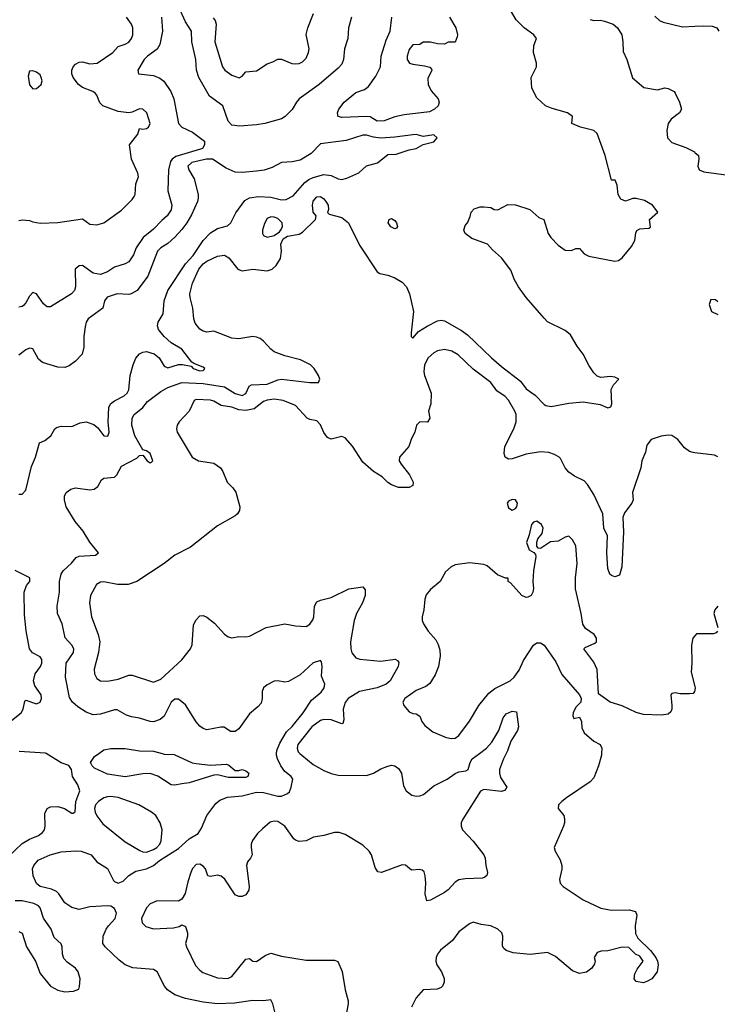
# Model space of a CAD drawing. Header units: inches. Extents: x 1384664 to 1536621, y 460766 to 646467.
# Tile 155 of 256: x 1456196 to 1460127, y 508587 to 514135. Entities that reach past the tile are written whole.
import ezdxf

# ---------------------------------------------------------------- set-up
doc = ezdxf.new("R2010")
doc.units = ezdxf.units.IN
doc.header["$MEASUREMENT"] = 0
for name, color, linetype in [('B4550', 7, 'Continuous'), ('B4551', 7, 'Continuous'), ('B4561', 7, 'Continuous')]:
    doc.layers.add(name, color=color, linetype=linetype)

msp = doc.modelspace()

# ---------------------------------------------------------------- linework, layer by layer
at = {"layer": 'B4550', "color": 5}
for points, elevation in [([(1456130, 509418.7), (1456210, 509493.9), (1456250, 509517.9), (1456301.6, 509538.4), (1456324.9, 509555.1), (1456335.5, 509570), (1456339.2, 509590), (1456337.2, 509662.8), (1456350.3, 509689.7), (1456370, 509700.5), (1456410, 509701.8), (1456447.3, 509690), (1456490, 509663.1), (1456496.3, 509663.7), (1456508.4, 509671.6), (1456511.6, 509730), (1456535.1, 509790), (1456523.9, 509823.9), (1456493.7, 509870), (1456487.3, 509910), (1456472.5, 509932.5), (1456430, 509947.8), (1456344, 510000)], 620), ([(1457637.6, 508530), (1457621.6, 508590), (1457610, 508613), (1457570, 508606.4), (1457510, 508609.1), (1457405.8, 508594.2), (1457310, 508588.7), (1457230, 508598.5), (1457130, 508620.1), (1457070, 508640.2), (1457028.9, 508668.9), (1457011.6, 508690), (1456970.2, 508770), (1456950, 508783.6), (1456833.3, 508793.3), (1456790, 508808.9), (1456755.4, 508835.4), (1456676.5, 508910), (1456664.4, 508930), (1456665.8, 508970), (1456682.4, 509010), (1456695.6, 509030), (1456734.2, 509070), (1456740.3, 509100.3), (1456730, 509127.7), (1456710, 509139.3), (1456690, 509142), (1456590, 509136.9), (1456530, 509121.8), (1456490, 509132.1), (1456450, 509159), (1456416.2, 509210), (1456402.6, 509222.6), (1456375, 509235), (1456310.4, 509250), (1456290, 509266.9), (1456271.4, 509310), (1456267.1, 509350), (1456274.4, 509370), (1456300.4, 509399.6), (1456366.4, 509430), (1456430, 509445.7), (1456510, 509451.8), (1456542, 509450), (1456598.4, 509430), (1456629.6, 509390), (1456690, 509352.1), (1456725, 509285), (1456730, 509278.4), (1456750.3, 509269.7), (1456778.3, 509281.7), (1456810, 509312.3), (1456850, 509338), (1456910, 509349.7), (1456950, 509369.7), (1456983.5, 509396.5), (1457090, 509465.6), (1457150, 509519.8), (1457200.5, 509550), (1457219.9, 509580.1), (1457250.4, 509650), (1457301.6, 509718.4), (1457323.2, 509736.8), (1457366.1, 509753.9), (1457450, 509762.4), (1457530, 509782.7), (1457570, 509779.6), (1457650, 509759.5), (1457670, 509760.1), (1457705.3, 509774.7), (1457715.1, 509784.9), (1457725.9, 509810), (1457734.9, 509854.9), (1457725.8, 509870), (1457690, 509898.3), (1457667.8, 509930), (1457648, 509970), (1457643, 509990), (1457643.2, 510000)], 640), ([(1456997.5, 510000), (1457010, 509996.5), (1457066.1, 509993.9), (1457168, 509948), (1457190, 509943.5), (1457270, 509934.7), (1457360.5, 509940.5), (1457374.4, 509934.4), (1457410, 509905.3), (1457430, 509904.2), (1457450, 509910.7), (1457470, 509903.1), (1457486, 509890), (1457482, 509870), (1457470, 509865.1), (1457370, 509864.9), (1457310, 509879.4), (1457290, 509877.5), (1457150, 509834.8), (1457110, 509828.5), (1457070, 509822.3), (1457050, 509824.1), (1456973.4, 509873.4), (1456930, 509886.9), (1456890, 509885.2), (1456790, 509868.2), (1456690, 509884.1), (1456617.3, 509917.3), (1456603.5, 509930), (1456594.3, 509950), (1456616.9, 509983.1), (1456641.1, 510000)], 620), ([(1458937.4, 510000), (1458921.8, 509970), (1458899.6, 509910), (1458899, 509890), (1458905.2, 509865.2), (1458940.7, 509810), (1458937.1, 509802.9), (1458928, 509792), (1458910, 509786.6), (1458810, 509796.9), (1458792.4, 509787.6), (1458692.1, 509630), (1458683.5, 509610), (1458683.8, 509590), (1458691.2, 509570), (1458750, 509506.9), (1458810.2, 509430), (1458818.3, 509410), (1458821.3, 509370), (1458830.7, 509329.3), (1458827.3, 509312.7), (1458817.5, 509302.5), (1458802.5, 509297.5), (1458705.8, 509294.2), (1458670, 509288.2), (1458650, 509274.7), (1458610, 509231.1), (1458590, 509216.9), (1458510, 509174.5), (1458490, 509169.4), (1458480.5, 509210), (1458483.8, 509270), (1458480.8, 509310), (1458474.1, 509334.1), (1458462.9, 509342.9), (1458450, 509347.2), (1458403.5, 509343.5), (1458370, 509371.2), (1458350, 509373.5), (1458234, 509330), (1458213, 509333), (1458198.4, 509358.4), (1458177.2, 509430), (1458164.3, 509450), (1458130, 509483.2), (1458030, 509544.7), (1457995.9, 509555.9), (1457970, 509554.7), (1457910, 509537.8), (1457852, 509528), (1457810, 509508.1), (1457770, 509505), (1457750, 509511.3), (1457740.1, 509520.1), (1457690, 509590.5), (1457650, 509616.8), (1457630, 509619.8), (1457607.5, 509612.5), (1457563.6, 509576.4), (1457536, 509550), (1457507, 509510), (1457499.7, 509490), (1457499.2, 509470), (1457505.7, 509430), (1457496.4, 509410), (1457479.5, 509390), (1457472.9, 509370), (1457488.6, 509250), (1457486.4, 509230), (1457470, 509204.4), (1457450, 509194.5), (1457430, 509194.7), (1457410, 509204.4), (1457351.5, 509291.5), (1457330, 509309.7), (1457310, 509314.5), (1457270, 509306.6), (1457255.3, 509310), (1457242.4, 509350), (1457230, 509365.1), (1457210, 509375.8), (1457190, 509374), (1457170, 509352.3), (1457160.3, 509330), (1457142.2, 509277.8), (1457128.2, 509211.8), (1457110, 509179.5), (1457090, 509167.3), (1456970, 509170.5), (1456930, 509152.3), (1456909.3, 509130), (1456882.6, 509070), (1456885.3, 509045.3), (1456905.4, 509025.4), (1456950, 509013), (1457062, 509018), (1457094.9, 509025.1), (1457110, 509034.8), (1457130, 509026), (1457140.3, 508990), (1457141.3, 508970), (1457130.4, 508930), (1457134.9, 508910), (1457185.6, 508805.6), (1457210, 508778.4), (1457226.7, 508766.7), (1457310, 508735.8), (1457368.2, 508731.8), (1457390, 508744.4), (1457470, 508841.5), (1457490, 508845.3), (1457510, 508830.4), (1457530, 508827.9), (1457578.1, 508861.9), (1457610, 508874.2), (1457670, 508857.5), (1457810, 508836), (1457970, 508834.9), (1457988.7, 508828.7), (1458012.4, 508772.4), (1458029, 508669), (1458046.9, 508606.9), (1458047, 508590), (1458019.3, 508450)], 660), ([(1457774.6, 510000), (1457784.6, 509990), (1457850, 509938), (1457910, 509905.2), (1457950, 509887.9), (1457990, 509879), (1458150, 509876.8), (1458189.7, 509890), (1458230, 509913.8), (1458270, 509929.4), (1458290, 509933.8), (1458310, 509931.3), (1458330, 509916.5), (1458346.5, 509890), (1458358.7, 509818.7), (1458373.3, 509790), (1458405.2, 509765.2), (1458430, 509759.4), (1458450, 509761.2), (1458471.6, 509770), (1458530, 509817.9), (1458603.8, 509856.2), (1458650, 509887.9), (1458670, 509896.1), (1458710, 509902.8), (1458722.9, 509910), (1458734.5, 509950), (1458746, 509970), (1458786.3, 510000)], 660), ([(1459474.1, 510000), (1459473.4, 509990), (1459456.9, 509930), (1459430, 509862.4), (1459410, 509840.5), (1459277.4, 509750), (1459250.3, 509730), (1459232.4, 509710), (1459230.5, 509690), (1459261.6, 509650), (1459266.4, 509630), (1459266.4, 509610), (1459259.5, 509590), (1459208, 509470), (1459212, 509450), (1459240.9, 509400.9), (1459251.1, 509370), (1459251.1, 509348.9), (1459236.5, 509290), (1459240.2, 509270), (1459258.9, 509250), (1459370, 509175), (1459469.5, 509129.5), (1459530, 509116.5), (1459630, 509119.5), (1459666, 509110), (1459673.4, 509090), (1459663.1, 509030), (1459665.2, 508985.2), (1459678.8, 508958.8), (1459750, 508890.5), (1459780.5, 508850), (1459790.4, 508830), (1459792.4, 508810), (1459788, 508770), (1459757.1, 508730), (1459730, 508715.1), (1459708.3, 508708.3), (1459670, 508716), (1459658, 508730), (1459662, 508758), (1459675.1, 508784.9), (1459708.7, 508830), (1459690, 508858), (1459666, 508870), (1459627.3, 508907.3), (1459590, 508908), (1459510, 508888.7), (1459472.7, 508887.3), (1459450, 508878), (1459432, 508850), (1459438, 508830), (1459434.8, 508814.8), (1459419.3, 508790), (1459390, 508767.9), (1459350, 508760.9), (1459310, 508775.1), (1459215.4, 508855.4), (1459170, 508878.3), (1459071.6, 508868.4), (1458977, 508877), (1458936, 508890), (1458922.4, 508902.4), (1458916.2, 508916.2), (1458917.2, 508970), (1458912.4, 508990), (1458890, 509010.9), (1458850, 509029.7), (1458796.4, 509036.4), (1458750, 509049.6), (1458730, 509041.1), (1458670, 508994.5), (1458633.6, 508946.4), (1458567.5, 508892.5), (1458550.3, 508870), (1458542.3, 508850), (1458540.8, 508830), (1458546.7, 508810), (1458572.7, 508770), (1458588.1, 508731.9), (1458588.2, 508711.8), (1458578.8, 508690), (1458570, 508681.2), (1458547.5, 508672.5), (1458470, 508668.7), (1458430, 508624), (1458402.8, 508570)], 680), ([(1456190, 508998.1), (1456210, 508986.9), (1456233.4, 508910), (1456284.1, 508830), (1456310, 508760.3), (1456369.1, 508690), (1456410, 508666.3), (1456450, 508657.5), (1456499.2, 508660.8), (1456528.1, 508671.9), (1456533.4, 508686.6), (1456535.8, 508730), (1456525.3, 508770), (1456510.3, 508790), (1456463.6, 508823.6), (1456444.8, 508844.8), (1456436.2, 508870), (1456435.8, 508910), (1456430, 508927.3), (1456390, 508963), (1456372.3, 509010), (1456330, 509072.9), (1456310.7, 509130), (1456301.2, 509141.2), (1456275.3, 509155.3), (1456210, 509170.9), (1456169.5, 509170.5)], 620)]:
    msp.add_lwpolyline(points, dxfattribs=dict(at, elevation=elevation))
at = {"layer": 'B4550', "color": 5, "elevation": 640}
msp.add_lwpolyline([(1456710, 509758.7), (1456690, 509756.6), (1456670.1, 509749.9), (1456639.2, 509730), (1456623.5, 509710), (1456618, 509690), (1456620.8, 509670), (1456630, 509648.4), (1456664, 509604), (1456790, 509503.1), (1456872.9, 509452.9), (1456890, 509446), (1456910, 509444.9), (1456950, 509458.9), (1456969, 509471), (1456985.7, 509490), (1456992.4, 509507.6), (1456998.7, 509570), (1456986.2, 509610), (1456962.9, 509650), (1456938.7, 509670), (1456867.2, 509710), (1456750, 509753)], close=True, dxfattribs=at)
at = {"layer": 'B4551', "color": 5}
for points, elevation in [([(1457643.2, 510000), (1457643.6, 510016.4), (1457661.1, 510058.9), (1457698.5, 510121.5), (1457730, 510152), (1457792.3, 510230), (1457840.2, 510299.8), (1457894.1, 510345.9), (1457910.3, 510370), (1457914.4, 510390), (1457895.6, 510435.6), (1457899.5, 510490), (1457896.2, 510516.2), (1457890, 510524), (1457850, 510511.1), (1457775.9, 510444.1), (1457710, 510405.2), (1457690, 510402.4), (1457650, 510410.3), (1457630, 510407.4), (1457590, 510387.8), (1457569.9, 510370.1), (1457561.1, 510350), (1457561.1, 510310), (1457555.3, 510284.7), (1457537.1, 510262.9), (1457490, 510223.7), (1457430, 510139.5), (1457410, 510123.6), (1457383.7, 510123.7), (1457348, 510148), (1457328.3, 510148.3), (1457250, 510134.4), (1457230, 510140.7), (1457210, 510154.6), (1457190, 510179.5), (1457130, 510274), (1457090, 510305.5), (1457070, 510306), (1457048.2, 510290), (1457009.7, 510210.3), (1456988, 510192), (1456950, 510179.5), (1456930, 510179.6), (1456870, 510199.6), (1456826.4, 510206.4), (1456796.5, 510216.5), (1456745.4, 510245.4), (1456730, 510246.7), (1456650, 510222.6), (1456610, 510218.6), (1456570, 510233), (1456522.3, 510262.3), (1456492.3, 510290), (1456476.5, 510316.5), (1456453.2, 510430), (1456457.5, 510510), (1456499.2, 510570), (1456500.2, 510590), (1456490.2, 510610.2), (1456451.3, 510651.3), (1456434, 510730), (1456409.1, 510790), (1456405.8, 510830), (1456419.1, 510910), (1456418.9, 510970), (1456428.7, 511010), (1456440.2, 511030), (1456488.2, 511071.8), (1456514.5, 511105.5), (1456530, 511111.7), (1456622.3, 511117.7), (1456640.4, 511130), (1456590.1, 511190.1), (1456553.8, 511253.8), (1456508.1, 511308.1), (1456456.9, 511390), (1456447.1, 511430), (1456447.9, 511450), (1456456.5, 511470), (1456483, 511490), (1456510, 511497.2), (1456590, 511485.8), (1456615.5, 511490), (1456635.3, 511504.7), (1456656.9, 511543.1), (1456670, 511551.1), (1456730, 511556.4), (1456743.6, 511570), (1456770, 511619.7), (1456854.9, 511665.1), (1456870, 511679), (1456890, 511682), (1456914, 511650), (1456930, 511637.2), (1456939.1, 511640.9), (1456946, 511650), (1456930, 511690.6), (1456910, 511706), (1456890, 511711.3), (1456844, 511790), (1456827.5, 511850), (1456830.2, 511889.8), (1456841.5, 511910), (1456890, 511949.7), (1456916.3, 511983.7), (1456990, 512039.8), (1457030, 512062.8), (1457109.1, 512090.9), (1457230, 512085.9), (1457350, 512066.1), (1457410, 512029.2), (1457450, 512016.9), (1457470, 512028.3), (1457489.3, 512070), (1457502.6, 512077.4), (1457590, 512082.2), (1457650, 512106.5), (1457670, 512109.8), (1457830.1, 512089.9), (1457878.8, 512090), (1457886.4, 512110), (1457879.5, 512130), (1457855.8, 512170), (1457833.4, 512190), (1457777.8, 512217.8), (1457690, 512240.7), (1457630, 512262.9), (1457610, 512278.5), (1457570, 512324.1), (1457550, 512338.3), (1457530, 512347), (1457510, 512349.4), (1457430, 512336.8), (1457390, 512341.4), (1457290, 512379.6), (1457250, 512374.6), (1457230, 512379.6), (1457210, 512391.6), (1457185.1, 512425.1), (1457175.9, 512450), (1457171.1, 512508.9), (1457155.9, 512570), (1457155.1, 512590), (1457170.1, 512650), (1457205.1, 512730), (1457230, 512759.3), (1457250, 512774.5), (1457310, 512803.1), (1457350, 512808.4), (1457373.3, 512793.3), (1457425.1, 512730), (1457450, 512720.7), (1457510, 512728.4), (1457590, 512720.8), (1457619.1, 512730), (1457640.7, 512750), (1457664.7, 512790), (1457670.8, 512830), (1457667.3, 512870), (1457680.5, 512899.5), (1457704.7, 512915.3), (1457770, 512926.3), (1457790, 512937.7), (1457862, 513010), (1457866, 513030), (1457850, 513050.7), (1457845.2, 513090), (1457850, 513112), (1457870, 513137.7), (1457890, 513139.7), (1457910, 513125.1), (1457921.5, 513110), (1457934, 513090), (1457935.1, 513064.9), (1457929.5, 513049.5), (1457938.9, 513038.9), (1458010, 513021.1), (1458048, 512990), (1458110, 512863.8), (1458210, 512714.3), (1458225.3, 512705.3), (1458270, 512695), (1458310, 512679.8), (1458350, 512655.7), (1458375, 512630), (1458391.7, 512590), (1458414.7, 512490), (1458401.1, 512370), (1458402, 512350), (1458410, 512340.9), (1458442.5, 512377.5), (1458491.5, 512408.5), (1458550, 512438), (1458570, 512441.5), (1458590, 512437.7), (1458684.6, 512384.6), (1458719.6, 512359.6), (1458853.7, 512230), (1458910, 512180.5), (1459017.4, 512097.4), (1459050, 512055.3), (1459100, 512020), (1459150, 511966.6), (1459160.7, 511960.7), (1459190, 511956), (1459290, 511974.7), (1459370, 511981.6), (1459465.9, 511965.9), (1459510, 511947.6), (1459527.3, 511952.7), (1459531.8, 511970), (1459528.3, 512051.7), (1459541.7, 512078.3), (1459571.3, 512110), (1459550, 512120.7), (1459524.5, 512124.5), (1459470, 512118.4), (1459450, 512126.4), (1459430, 512144.9), (1459404.3, 512184.3), (1459371.2, 512251.2), (1459336.2, 512296.2), (1459299.9, 512359.9), (1459270, 512383), (1459170, 512432.4), (1459150, 512452.7), (1459050.3, 512570), (1459006.3, 512630), (1458983.6, 512670), (1458963.1, 512723.1), (1458910, 512793.4), (1458859.1, 512839.1), (1458832, 512870), (1458742.4, 512902.4), (1458706, 512930), (1458698.8, 512950), (1458704.9, 512975.1), (1458718, 512990), (1458734, 513026), (1458739.1, 513050), (1458757.3, 513070), (1458790, 513080.5), (1458810, 513080.5), (1458850, 513076.2), (1458870, 513065.2), (1458890, 513063.7), (1458946.6, 513093.4), (1458990, 513092.6), (1459070, 513064.7), (1459121, 513021), (1459149.4, 513009.4), (1459173.6, 512930), (1459187.6, 512907.6), (1459230, 512864.5), (1459270, 512837.2), (1459304.7, 512835.3), (1459330, 512846), (1459350, 512846), (1459376.4, 512816.4), (1459403.1, 512803.1), (1459550, 512775.3), (1459570, 512779), (1459590, 512794), (1459643.8, 512856.2), (1459661.6, 512890), (1459666.6, 512933.4), (1459673.4, 512946.6), (1459690, 512956), (1459739.8, 512960.2), (1459750, 512966), (1459744.7, 513010), (1459791.3, 513050), (1459761, 513090), (1459716.1, 513116.1), (1459670, 513128.4), (1459650, 513126.7), (1459610, 513112.4), (1459583.8, 513123.8), (1459568.2, 513150), (1459562.8, 513202.8), (1459551, 513230), (1459530, 513231.3), (1459494.9, 513370), (1459450, 513494.4), (1459430, 513511.4), (1459356, 513530), (1459306, 513550), (1459311, 513590), (1459282.8, 513610), (1459195.1, 513635.1), (1459159.1, 513650), (1459110, 513694.8), (1459080.5, 513750), (1459077.1, 513810), (1459108.2, 513870), (1459108.2, 513890), (1459090.7, 513950), (1459093.4, 513990), (1459107.3, 514030), (1459093, 514050), (1459037.6, 514090), (1458993.9, 514133.9), (1458937.1, 514230)], 640), ([(1458064.6, 514150), (1458048.5, 514090), (1458044.6, 514030), (1458025.6, 513970), (1458020.4, 513910), (1458010, 513884.4), (1457990, 513861.3), (1457883.5, 513770), (1457771.2, 513688.8), (1457754.5, 513670), (1457730, 513628.8), (1457691.2, 513590), (1457670, 513576.2), (1457577.6, 513550), (1457530, 513542.4), (1457435, 513535), (1457390, 513541.3), (1457370, 513563), (1457339.5, 513650), (1457264.9, 513704.9), (1457204.7, 513810), (1457191.3, 513850), (1457188.4, 513910), (1457165, 514010), (1457163.2, 514070), (1457130, 514122.8), (1457090, 514208.5)], 640), ([(1456190, 513004), (1456210, 513007.7), (1456250, 513004.4), (1456270, 512995.3), (1456310, 512988.9), (1456410, 512992.2), (1456550, 513013.7), (1456590, 512982.3), (1456630, 512978.8), (1456669.8, 512990.2), (1456770, 513061.8), (1456830, 513122.6), (1456840.9, 513139.1), (1456846.1, 513150), (1456849.8, 513210), (1456865, 513250), (1456861.8, 513270), (1456826.2, 513350), (1456814, 513430), (1456861.3, 513490), (1456870, 513522), (1456890, 513518), (1456910, 513522.8), (1456922, 513530), (1456931.3, 513550), (1456911.3, 513610), (1456890, 513631.6), (1456870, 513633.3), (1456830, 513613.6), (1456810, 513609.5), (1456750, 513617.8), (1456664.2, 513650), (1456646.5, 513666.5), (1456629.8, 513710), (1456620.3, 513720.3), (1456608.4, 513730), (1456550, 513752.3), (1456527.3, 513770), (1456497.4, 513810), (1456489.2, 513830), (1456488.5, 513850), (1456496.8, 513870), (1456510, 513884.7), (1456530, 513896.5), (1456550, 513897.2), (1456590, 513887), (1456631.2, 513890), (1456721.3, 513950), (1456750, 513983.1), (1456790, 513997.2), (1456810, 514009.2), (1456825.6, 514030), (1456833.6, 514050), (1456832.7, 514090), (1456825.3, 514110), (1456796.5, 514150)], 660), ([(1456994.7, 514150), (1457000.1, 514070), (1456985.3, 513994.7), (1456970, 513968.2), (1456916.4, 513930), (1456896.4, 513910), (1456861.7, 513850), (1456865.1, 513830), (1456950, 513820.7), (1456985.7, 513805.7), (1457007.8, 513787.8), (1457046.4, 513730), (1457064.9, 513690), (1457089.9, 513549.9), (1457108.9, 513528.9), (1457170, 513502.1), (1457237, 513450), (1457237.6, 513430), (1457225.6, 513410), (1457215.1, 513404.9), (1457076, 513364), (1457055.3, 513350), (1457044.5, 513335.5), (1457033.7, 513290), (1457029.8, 513170.2), (1457053.3, 513090), (1457050, 513064), (1457025.6, 513030), (1456995.6, 513004.4), (1456950, 512954), (1456891.9, 512908.1), (1456851.6, 512850), (1456836.9, 512810), (1456810, 512770.4), (1456790, 512758.9), (1456730, 512740.6), (1456690, 512713.8), (1456650, 512698.8), (1456610, 512707.1), (1456550, 512750.2), (1456530, 512748.5), (1456508, 512730), (1456509.8, 512630.2), (1456504.8, 512610), (1456486.9, 512590), (1456370, 512517.2), (1456350, 512516.5), (1456342.4, 512522.4), (1456330, 512533.4), (1456290, 512590.3), (1456270, 512597.4), (1456250, 512577.6), (1456230, 512538.9), (1456216.3, 512523.7), (1456210, 512518.4), (1456190, 512515.8)], 640), ([(1457286.2, 514146.2), (1457297.6, 514130), (1457302.3, 514110), (1457295.6, 514010), (1457338.5, 513870), (1457352.2, 513850), (1457390, 513822.6), (1457432.7, 513807.3), (1457450, 513816), (1457470, 513840.7), (1457530, 513846), (1457590, 513886), (1457622.5, 513897.5), (1457650, 513913.4), (1457670, 513912.2), (1457728.4, 513888.4), (1457750, 513886), (1457770, 513888.3), (1457790, 513898.5), (1457810, 513918.7), (1457823.8, 513950), (1457826, 513970), (1457810, 514051.3), (1457818.8, 514090), (1457851.2, 514170)], 660), ([(1458617.3, 514150), (1458652.4, 514090), (1458662, 514050), (1458660.7, 514039.3), (1458650, 514008), (1458610, 514008), (1458590, 513998), (1458550, 513999), (1458510, 514008.7), (1458470, 514008), (1458450, 513995.3), (1458410, 513993.2), (1458390, 513968), (1458379.1, 513930), (1458378, 513910), (1458391.3, 513890), (1458410, 513883.8), (1458475.9, 513875.9), (1458506.8, 513866.8), (1458516.3, 513856.3), (1458518.8, 513850), (1458496.1, 513803.9), (1458496.9, 513770), (1458514.5, 513734.5), (1458552.7, 513690), (1458559.5, 513670), (1458554, 513650), (1458533.4, 513630), (1458504.9, 513615), (1458361.4, 513598.6), (1458310, 513588.2), (1458250, 513564.9), (1458210, 513562.7), (1458170, 513586.8), (1458150, 513589.8), (1458010, 513584.2), (1457989.5, 513590), (1457985.6, 513610), (1457994.5, 513630), (1458024.5, 513670), (1458090, 513724.9), (1458137.7, 513742.3), (1458160.7, 513759.3), (1458202.7, 513817.3), (1458227.8, 513870), (1458231.8, 513930), (1458261.2, 514018.8), (1458283.7, 514070), (1458292.7, 514150)], 620), ([(1459775, 514155), (1459801.3, 514130), (1459821.8, 514121.8), (1459930, 514095.4), (1460000, 514098.5)], 680), ([(1459410, 514135.5), (1459430, 514131.2), (1459468.1, 514131.9), (1459490, 514127.5), (1459539.3, 514110), (1459564.4, 514090), (1459588.2, 514050), (1459594.9, 514010), (1459595.9, 513955.9), (1459616.3, 513910), (1459648.1, 513808.1), (1459712.7, 513752.7), (1459790, 513739.1), (1459830, 513750.6), (1459850, 513747.3), (1459882.8, 513730), (1459890, 513721), (1459914, 513670), (1459925.5, 513630), (1459913, 513610), (1459866.1, 513573.9), (1459850.2, 513550), (1459842.2, 513510), (1459845.8, 513470), (1459870, 513442.3), (1459950, 513414.7), (1459997.1, 513390), (1460000, 513387.5)], 660), ([(1456190, 511462), (1456210, 511462), (1456230, 511484), (1456262.4, 511617.6), (1456285.2, 511670), (1456307.2, 511750), (1456337, 511763), (1456370.8, 511790), (1456394, 511830), (1456402.9, 511837.1), (1456430, 511845.6), (1456490, 511843.1), (1456537.2, 511862.8), (1456570, 511868.2), (1456613.9, 511853.9), (1456635.5, 511835.5), (1456670, 511789.8), (1456692.6, 511787.4), (1456698.8, 511810), (1456693.3, 511870), (1456697.3, 511950), (1456707.9, 511970), (1456730, 511987.8), (1456785.1, 512014.9), (1456801.5, 512030), (1456810, 512050), (1456818.1, 512130), (1456834.8, 512190), (1456850, 512227.9), (1456870, 512252.4), (1456890, 512262.5), (1456910, 512264.5), (1456952.4, 512252.4), (1456981.3, 512230), (1457010, 512182.7), (1457030, 512173.8), (1457090, 512191.3), (1457112.8, 512192.8), (1457162, 512182), (1457172.7, 512170), (1457210, 512156.9), (1457230, 512158), (1457235.8, 512164.2), (1457239.3, 512170), (1457230, 512177), (1457177.4, 512197.4), (1457166.1, 512206.1), (1457110, 512278), (1457050, 512313.4), (1457008.9, 512350), (1456978.3, 512390), (1456972.7, 512410), (1456974.9, 512430), (1457003.1, 512476.9), (1457008.8, 512550), (1457030, 512609.8), (1457130, 512759.3), (1457172.8, 512807.2), (1457229.2, 512890), (1457270, 512935), (1457310, 512957.6), (1457365.6, 512974.4), (1457384.7, 512990), (1457413.5, 513046.5), (1457464.2, 513115.8), (1457490, 513131.1), (1457541.4, 513138.6), (1457610, 513135.7), (1457670, 513120.3), (1457697.4, 513122.6), (1457737.3, 513142.7), (1457802.2, 513217.8), (1457825.2, 513234.8), (1457850, 513245.7), (1457910, 513263.5), (1457950, 513257.5), (1457990, 513237.7), (1458010, 513234.8), (1458038.2, 513241.8), (1458107.4, 513272.6), (1458150, 513312.3), (1458211.8, 513328.2), (1458270, 513375.3), (1458316.5, 513376.5), (1458390, 513402), (1458430, 513409.5), (1458470, 513432.3), (1458530, 513446.3), (1458548, 513470), (1458530, 513486), (1458470, 513476.5), (1458430, 513487.9), (1458410, 513487.1), (1458310, 513472.7), (1458230, 513468.3), (1458190, 513472.6), (1458150, 513483.8), (1458130, 513483.6), (1458035, 513455), (1457890, 513436.3), (1457838.9, 513381.1), (1457775.8, 513344.2), (1457730, 513334.6), (1457670, 513330.2), (1457618.7, 513301.3), (1457572.5, 513287.5), (1457530, 513280.8), (1457450, 513273.3), (1457410, 513276.5), (1457359.2, 513299.2), (1457282, 513350), (1457247.3, 513350), (1457165.1, 513330), (1457143.1, 513310), (1457148.7, 513290), (1457178.1, 513238.2), (1457200.8, 513150), (1457201.8, 513130), (1457197.4, 513110), (1457164, 513036), (1457137, 512990), (1457110, 512952), (1457070, 512909), (1457030, 512874.6), (1456991.6, 512850), (1456972.1, 512830), (1456917.7, 512690), (1456856.8, 512610), (1456823.7, 512590), (1456810, 512586.8), (1456744, 512590), (1456689.2, 512570.8), (1456674.3, 512550), (1456664, 512510), (1456582.3, 512450), (1456569.9, 512430), (1456564.2, 512404.2), (1456557.1, 512350), (1456556.5, 512290), (1456547.9, 512250), (1456509.8, 512210), (1456474.7, 512185.3), (1456450, 512175), (1456410, 512178), (1456323.9, 512203.9), (1456301.7, 512221.7), (1456270, 512280.5), (1456250, 512283.8), (1456230, 512274.4), (1456190, 512244.6)], 620), ([(1460000, 511694.3), (1459990, 511695.4), (1459970, 511702), (1459942.2, 511722.2), (1459904.2, 511770), (1459870, 511792.6), (1459850, 511794.3), (1459810, 511787.8), (1459754, 511770), (1459730, 511737.2), (1459721.4, 511698.6), (1459701.6, 511650), (1459695.5, 511610), (1459649.1, 511470), (1459653, 511430), (1459644.9, 511410), (1459603, 511357), (1459593.7, 511330), (1459598, 511250), (1459588.7, 511051.3), (1459574.9, 511005.1), (1459550, 510996.2), (1459530, 511002.4), (1459521.6, 511010), (1459510, 511042), (1459503.7, 511130), (1459507.6, 511227.6), (1459486.2, 511270), (1459481, 511350), (1459430, 511459.7), (1459396, 511516), (1459375.8, 511535.8), (1459322.3, 511562.3), (1459290, 511585.7), (1459268.5, 511610), (1459242.8, 511662.8), (1459235.1, 511670), (1459210, 511684.7), (1459176.3, 511696.3), (1459130, 511699.1), (1459050, 511686.3), (1458970, 511660.3), (1458950, 511659.1), (1458931.8, 511670), (1458925, 511690), (1458929.8, 511730), (1458979.4, 511830), (1458992.2, 511870), (1458993.6, 511910), (1458986.5, 511930), (1458950, 511992.1), (1458931.4, 512011.4), (1458884.3, 512044.3), (1458849.8, 512090), (1458750, 512165.1), (1458666, 512246), (1458630, 512266.6), (1458590, 512276.2), (1458550, 512269.8), (1458530, 512258.7), (1458496.9, 512230), (1458476.6, 512190), (1458472.8, 512150), (1458476.3, 512130), (1458513.6, 512030), (1458512.4, 511970), (1458498.8, 511930), (1458506, 511890), (1458493.2, 511866.8), (1458450, 511869.2), (1458430.8, 511850), (1458421.6, 511810), (1458403.9, 511776.1), (1458388.8, 511730), (1458336.5, 511670), (1458333.4, 511650), (1458344.2, 511630), (1458391.2, 511571.2), (1458411.8, 511530), (1458410.4, 511509.6), (1458390, 511499.5), (1458330, 511499.5), (1458290, 511514), (1458270, 511527.6), (1458238.4, 511558.4), (1458190, 511588.3), (1458130, 511642.4), (1458070, 511732.7), (1458030, 511779.3), (1458010, 511786.6), (1457950, 511771.6), (1457930, 511781.6), (1457910, 511809.6), (1457890, 511852), (1457870, 511875.6), (1457830, 511881.7), (1457814.5, 511890), (1457750, 511960.2), (1457679.7, 511990), (1457630, 511997.3), (1457590, 511991.6), (1457570, 511983.9), (1457517.5, 511942.5), (1457470, 511933.6), (1457430, 511937.2), (1457390, 511952.2), (1457330, 511961.9), (1457290, 511985.5), (1457270, 511990.9), (1457190, 511995.5), (1457178.4, 511990), (1457150.2, 511929.8), (1457094.9, 511870), (1457083.8, 511850), (1457079.1, 511830), (1457082, 511810), (1457167.7, 511670), (1457204, 511650), (1457290, 511635.8), (1457326.9, 511610), (1457340.8, 511590), (1457365.3, 511530), (1457397.2, 511497.2), (1457412.7, 511472.7), (1457435.6, 511390), (1457433.2, 511370), (1457422.6, 511350), (1457410, 511339.1), (1457310, 511283.5), (1457157.7, 511162.3), (1457070, 511117), (1457010, 511071.5), (1456855.5, 510970), (1456807.2, 510952.8), (1456746.6, 510953.4), (1456670, 510967.7), (1456650, 510966.2), (1456628.3, 510951.7), (1456594.7, 510890), (1456588.6, 510850), (1456600.2, 510770), (1456637.5, 510670), (1456647, 510630), (1456640.4, 510570), (1456614.8, 510474.8), (1456617.3, 510450), (1456630, 510423.7), (1456650.2, 510410.2), (1456690, 510407.8), (1456750, 510419.8), (1456810, 510442), (1456830, 510442.5), (1456950, 510401.3), (1456990, 510419.7), (1457110, 510528.5), (1457158, 510590), (1457166.6, 510613.4), (1457175.7, 510724.3), (1457190, 510754.3), (1457210, 510776.1), (1457230, 510778.2), (1457250, 510768.4), (1457294.1, 510734.1), (1457350, 510672.9), (1457370, 510657.8), (1457390, 510651.7), (1457430, 510658.9), (1457470, 510657.3), (1457490, 510661.5), (1457585.2, 510710), (1457690, 510731.6), (1457750, 510719), (1457810, 510715.8), (1457830, 510728.4), (1457846.8, 510753.2), (1457853.1, 510770), (1457857.4, 510830), (1457870, 510854.3), (1457890, 510865), (1457950, 510878.9), (1458050, 510928.2), (1458130, 510938.4), (1458142, 510922), (1458142.2, 510890), (1458127.7, 510850), (1458094, 510790), (1458080.2, 510750), (1458059.8, 510630), (1458060.9, 510590), (1458066.8, 510566.8), (1458090, 510539.2), (1458112.4, 510532.4), (1458230, 510521.1), (1458311.3, 510531.3), (1458324.4, 510524.4), (1458332.6, 510512.6), (1458327.6, 510490), (1458282.6, 510410), (1458260.8, 510390), (1458210, 510369.3), (1458110, 510348.7), (1458046, 510310), (1458030, 510288.3), (1458017.9, 510250), (1458021.8, 510190), (1458016.3, 510170), (1458010, 510167.2), (1457950.4, 510190.4), (1457910, 510191.3), (1457890, 510185.5), (1457841.6, 510150), (1457762, 510050), (1457758.2, 510030), (1457764.7, 510010), (1457774.6, 510000)], 660), ([(1460000, 510357.5), (1459998.8, 510350), (1459990, 510339), (1459970, 510336), (1459916.5, 510336.5), (1459890, 510342), (1459870, 510338), (1459864.7, 510330), (1459870.7, 510270.7), (1459870.6, 510250), (1459865.2, 510234.8), (1459850, 510220.9), (1459810, 510216.9), (1459710, 510220.5), (1459670, 510231.2), (1459590, 510269.7), (1459522.7, 510290), (1459456.4, 510336.4), (1459450, 510474), (1459430, 510515.1), (1459375.3, 510590), (1459382.7, 510597.3), (1459437.2, 510622.8), (1459445.2, 510630), (1459446, 510650), (1459433.2, 510670), (1459384, 510704), (1459368.6, 510728.6), (1459360.3, 510790), (1459327.8, 510927.8), (1459327.3, 510990), (1459337.5, 511070), (1459329.5, 511169.5), (1459310, 511204), (1459290, 511224), (1459270, 511219), (1459230, 511196), (1459187.3, 511192.7), (1459130, 511155.3), (1459118, 511158), (1459108.7, 511168.7), (1459108.9, 511191.1), (1459115.3, 511210), (1459140.2, 511239.8), (1459145.2, 511270), (1459136, 511290), (1459110, 511309), (1459090, 511304), (1459078.8, 511290), (1459067.1, 511232.9), (1459051.3, 511190), (1459067.3, 511147.3), (1459092, 511132), (1459102, 511122), (1459104.7, 511110), (1459090.6, 511030), (1459087.3, 510970), (1459090.6, 510930), (1459086.8, 510910), (1459078, 510890), (1459058.5, 510881.5), (1459050, 510879.3), (1459025.2, 510890), (1458962, 510962), (1458948.7, 510970), (1458947.3, 510987.3), (1458932.7, 510987.3), (1458887.7, 511007.7), (1458830, 511057), (1458810, 511065.6), (1458730, 511074.7), (1458650, 511064.2), (1458627.8, 511052.2), (1458595.6, 511024.4), (1458564, 510970), (1458510, 510923.6), (1458486.2, 510893.8), (1458477.6, 510870), (1458473.1, 510810), (1458463.8, 510770), (1458463.8, 510750), (1458470.5, 510730), (1458497.1, 510690), (1458540.9, 510640.9), (1458554.4, 510614.4), (1458562.3, 510582.3), (1458564, 510550), (1458555.2, 510490), (1458536.4, 510443.6), (1458505.8, 510394.2), (1458483.2, 510376.8), (1458430, 510355.3), (1458365.3, 510310), (1458354, 510290), (1458360.3, 510270), (1458390, 510235.5), (1458410, 510224.9), (1458430, 510222.8), (1458450, 510211), (1458461.4, 510181.4), (1458477.7, 510157.8), (1458523.2, 510123.2), (1458598.8, 510090), (1458630, 510084.7), (1458650, 510086.7), (1458670, 510102.4), (1458730, 510181.6), (1458783.5, 510270), (1458839.9, 510340.1), (1458872.8, 510367.2), (1458959.7, 510410), (1458982.4, 510430), (1459009.8, 510470), (1459035.2, 510524.8), (1459090, 510610.6), (1459110, 510623.8), (1459130, 510623), (1459150.3, 510610.3), (1459216.1, 510516.1), (1459250, 510445.5), (1459350.8, 510330), (1459358.8, 510310), (1459358, 510290), (1459330, 510262), (1459314.8, 510230), (1459311.6, 510211.6), (1459318, 510198), (1459350, 510204.7), (1459361.4, 510181.4), (1459363.9, 510143.9), (1459376.7, 510116.7), (1459430, 510070.5), (1459466.8, 510050), (1459476.4, 510030), (1459474.1, 510000)], 680), ([(1456150, 510186.2), (1456204.1, 510230), (1456214.7, 510250), (1456224.4, 510295.6), (1456230, 510300.9), (1456290, 510279.6), (1456310, 510289.7), (1456318.3, 510310), (1456316.5, 510330), (1456281.4, 510381.4), (1456273.8, 510410), (1456282.4, 510450), (1456312.6, 510490), (1456320.6, 510510), (1456319.7, 510530), (1456310, 510545.3), (1456268.2, 510568.2), (1456250.2, 510590.2), (1456231.6, 510691.6), (1456222, 510782), (1456220.4, 510910), (1456233, 510947), (1456251.8, 510970), (1456252.4, 510990), (1456170, 511032)], 620), ([(1460000, 510663), (1459988.2, 510650), (1459980.3, 510610), (1459983.2, 510510), (1459978.8, 510458.8), (1460000, 510377.7)], 680), ([(1458786.3, 510000), (1458826.6, 510030), (1458855.5, 510064.5), (1458894.9, 510130), (1458919, 510201), (1458937.2, 510222.8), (1458970, 510238), (1458994.7, 510234.7), (1459006, 510150), (1459000.8, 510130), (1458962.7, 510070), (1458945.1, 510014.9), (1458937.4, 510000)], 660), ([(1456344, 510000), (1456341.5, 510001.5), (1456191.9, 510011.9)], 620), ([(1456641.1, 510000), (1456670, 510020.2), (1456710, 510028.6), (1456790, 510027.8), (1456870, 510015.9), (1456950, 510013.1), (1456997.5, 510000)], 620)]:
    msp.add_lwpolyline(points, dxfattribs=dict(at, elevation=elevation))
for points, elevation in [([(1456270, 513846), (1456250, 513845.2), (1456242.9, 513817.1), (1456250, 513767.3), (1456270, 513744.9), (1456290, 513747.3), (1456317.2, 513770), (1456322.7, 513790), (1456317, 513810), (1456310, 513824), (1456290, 513839.3)], 680), ([(1457610, 513023.6), (1457590, 513014), (1457574.1, 512985.9), (1457562.8, 512950), (1457563.9, 512930), (1457570, 512918.4), (1457590, 512910.3), (1457630, 512919.3), (1457659.7, 512940.3), (1457668, 512952), (1457675.6, 512970), (1457673.7, 512990), (1457650, 513014.2), (1457630, 513022.6)], 640), ([(1458310, 512955.8), (1458287.2, 512967.2), (1458271.1, 512990), (1458278, 513010), (1458290, 513014.7), (1458310, 513003.1), (1458318.8, 512990), (1458325.3, 512970), (1458319.7, 512960.3)], 620), ([(1458970, 511432.3), (1458950, 511422), (1458942.8, 511410), (1458950, 511384.7), (1458970, 511371), (1458990, 511381), (1458997.2, 511390), (1459001.2, 511410), (1458990, 511428.7)], 680)]:
    msp.add_lwpolyline(points, close=True, dxfattribs=dict(at, elevation=elevation))
at = {"layer": 'B4561', "color": 5}
for points, elevation in [([(1460000, 514098.5), (1460050, 514100.7), (1460097.8, 514097.8), (1460124, 514090), (1460134.4, 514070)], 680), ([(1460000, 513387.5), (1460020.4, 513370), (1460023.1, 513350), (1460016.1, 513310), (1460024.9, 513290), (1460050, 513278.4), (1460190, 513258.6)], 660), ([(1460130, 512546), (1460116.4, 512556.4), (1460090, 512558), (1460081, 512530), (1460094, 512490), (1460130, 512474)], 660), ([(1460130, 511671.6), (1460110, 511681.5), (1460000, 511694.3)], 660), ([(1460128.8, 510831.2), (1460113, 510810), (1460107, 510790), (1460130.4, 510710.4)], 680), ([(1460127.3, 510690), (1460119.5, 510680.5), (1460105.5, 510674.5), (1460010, 510674), (1460000, 510663)], 680), ([(1460000, 510377.7), (1460002, 510370), (1460000, 510357.5)], 680)]:
    msp.add_lwpolyline(points, dxfattribs=dict(at, elevation=elevation))

doc.saveas('drawing.dxf')
